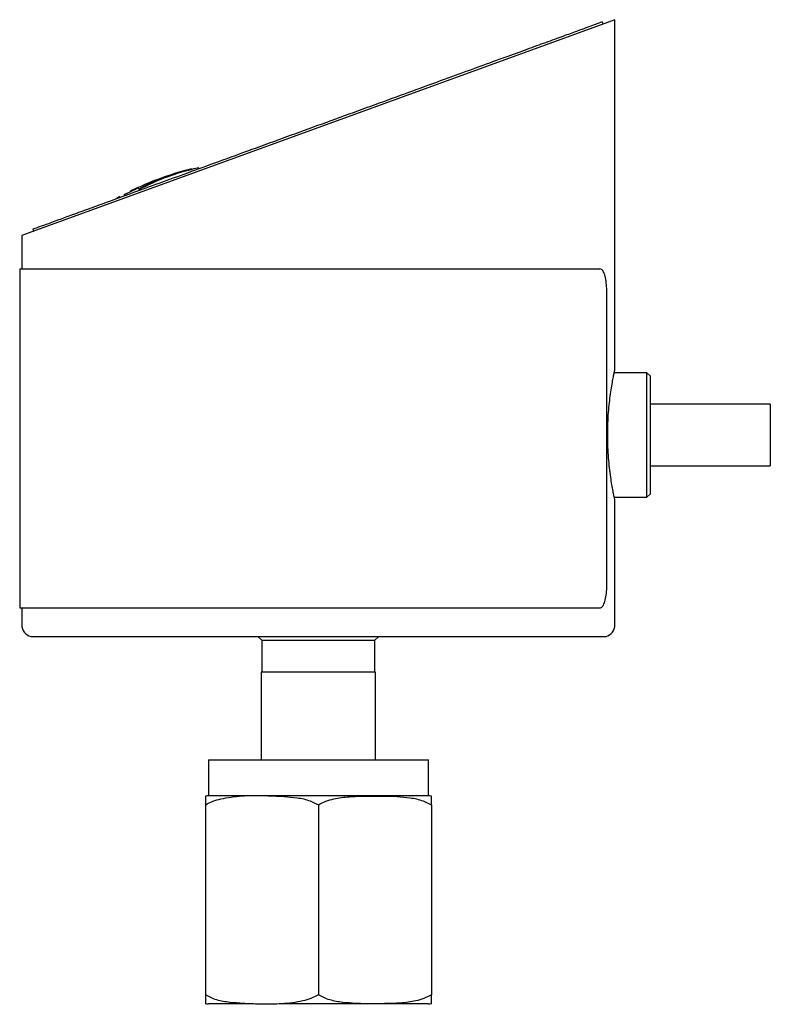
# Model space of a CAD drawing. Header units: inches. Extents: x 2.6 to 13.1, y 0.8 to 9.1.
# Tile 11 of 18: x 11.8 to 13.1, y 3.3 to 4.9. Entities that reach past the tile are written whole.
import ezdxf

# ---------------------------------------------------------------- set-up
doc = ezdxf.new("R2010")
doc.units = ezdxf.units.IN
doc.header["$MEASUREMENT"] = 0

msp = doc.modelspace()

# ---------------------------------------------------------------- linework, layer by layer
at = {"color": 7, "linetype": 'Continuous', "lineweight": 25}
for p, q in [((12.8339, 4.9041), (11.8497, 4.5459)), ((12.8142, 4.8971), (12.813, 4.9004)), ((12.8339, 4.3232), (12.8339, 4.9041)), ((12.8142, 4.897), (12.8142, 4.8971)), ((12.1315, 4.6567), (12.1318, 4.6557)), ((12.0439, 4.6232), (12.0429, 4.6259)), ((12.0439, 4.6232), (12.0442, 4.6224)), ((12.0293, 4.6195), (12.0296, 4.6185)), ((11.8497, 4.5459), (11.8497, 4.4908)), ((11.8681, 4.5565), (11.8693, 4.5532)), ((11.8462, 4.4908), (11.8462, 3.9283)), ((11.8462, 4.4908), (12.8088, 4.4908)), ((12.8205, 3.9676), (12.8205, 4.4514)), ((12.8871, 4.3185), (12.8328, 4.3185)), ((12.893, 4.3126), (12.8871, 4.3185)), ((12.8871, 4.2152), (12.8871, 4.3185)), ((12.893, 4.2152), (12.893, 4.3126)), ((13.0918, 4.2663), (12.893, 4.2663)), ((13.0918, 4.2663), (13.0918, 4.164)), ((12.8871, 4.1118), (12.8871, 4.2152)), ((12.893, 4.1177), (12.893, 4.2152)), ((12.893, 4.164), (13.0918, 4.164)), ((12.8871, 4.1118), (12.893, 4.1177)), ((12.8328, 4.1118), (12.8871, 4.1118)), ((12.8339, 3.9002), (12.8339, 4.1069)), ((11.8462, 3.9283), (12.8088, 3.9283)), ((11.8497, 3.9283), (11.8497, 3.9002)), ((11.8644, 3.8811), (11.8644, 3.8805)), ((11.8644, 3.8811), (12.8191, 3.8811)), ((12.8191, 3.8805), (11.8644, 3.8805)), ((12.2421, 3.8805), (12.248, 3.8746)), ((12.248, 3.8746), (12.248, 3.8215)), ((12.248, 3.8746), (12.4356, 3.8746)), ((12.4356, 3.8746), (12.4415, 3.8805)), ((12.4356, 3.8215), (12.4356, 3.8746)), ((12.8191, 3.8805), (12.8191, 3.8811)), ((12.2468, 3.8215), (12.2468, 3.6765)), ((12.4368, 3.8215), (12.2468, 3.8215)), ((12.4368, 3.6765), (12.4368, 3.8215)), ((12.1593, 3.6765), (12.1593, 3.6165)), ((12.1593, 3.6765), (12.5243, 3.6765)), ((12.5243, 3.6165), (12.5243, 3.6765)), ((12.3418, 3.6165), (12.1593, 3.6165)), ((12.5243, 3.6165), (12.3418, 3.6165)), ((12.1543, 3.6015), (12.1543, 3.2865)), ((12.3418, 3.6015), (12.3418, 3.2865)), ((12.5293, 3.6015), (12.5293, 3.2865)), ((12.2342, 3.2715), (12.1593, 3.2715)), ((12.3418, 3.2715), (12.2769, 3.2715)), ((12.5243, 3.2715), (12.3418, 3.2715))]:
    msp.add_line(p, q, dxfattribs=at)
at = {"color": 7, "linetype": 'Continuous', "lineweight": 25, "flags": 128}
for points in [[(12.0429, 4.6259), (12.0399, 4.6245), (12.0293, 4.6195)], [(12.043, 4.6258), (12.0399, 4.6244), (12.0293, 4.6195)]]:
    msp.add_lwpolyline(points, dxfattribs=at)
at = {"color": 7, "linetype": 'Continuous', "lineweight": 25}
for centre, radius, start, end in [((12.2603, 4.1437), 0.5289, 104.0969, 114.2691), ((12.2281, 4.272), 0.3966, 104.095, 117.6751), ((12.2282, 4.2718), 0.3958, 104.084, 117.6895), ((12.2603, 4.1437), 0.5279, 102.7738, 104.0859), ((12.2603, 4.1437), 0.5279, 114.2771, 117.2262), ((12.2603, 4.1437), 0.5289, 118.0234, 118.5622), ((11.8693, 3.9002), 0.0197, 180, 255.5225), ((12.8142, 3.9002), 0.0197, 284.4775, 0), ((12.1593, 3.5704), 0.046, 90, 96.2058), ((12.5243, 3.5704), 0.046, 83.7805, 90), ((12.1593, 3.3175), 0.046, 263.7805, 270), ((12.5243, 3.3175), 0.046, 270, 276.2058)]:
    msp.add_arc(centre, radius, start, end, dxfattribs=at)
for points, knots in [([(12.813, 4.9004), (12.8128, 4.9003), (12.8123, 4.9001), (12.8078, 4.8985), (12.8, 4.8956), (12.7878, 4.8912), (12.7706, 4.8849), (12.7478, 4.8766), (12.72, 4.8665), (12.6876, 4.8547), (12.6512, 4.8415), (12.6095, 4.8263), (12.5628, 4.8093), (12.5116, 4.7907), (12.4568, 4.7707), (12.3994, 4.7498), (12.3406, 4.7284), (12.2818, 4.707), (12.2244, 4.6861), (12.1695, 4.6662), (12.1184, 4.6475), (12.0717, 4.6305), (12.03, 4.6154), (11.9936, 4.6021), (11.9612, 4.5903), (11.9334, 4.5802), (11.9105, 4.5719), (11.8934, 4.5656), (11.8812, 4.5612), (11.8734, 4.5584), (11.8689, 4.5567), (11.8684, 4.5566), (11.8681, 4.5565)], [0, 0, 0, 0, 0.022837, 0.047377, 0.073754, 0.102099, 0.132537, 0.165175, 0.200089, 0.232533, 0.26672, 0.302575, 0.339965, 0.378693, 0.418496, 0.459054, 0.5, 0.540946, 0.581504, 0.621307, 0.660035, 0.697425, 0.73328, 0.767467, 0.799911, 0.834825, 0.867463, 0.897901, 0.926246, 0.952623, 0.977163, 1, 1, 1, 1]), ([(12.8205, 4.4514), (12.8204, 4.4558), (12.8202, 4.4647), (12.8184, 4.4765), (12.8156, 4.4854), (12.8122, 4.4901), (12.8098, 4.4906), (12.8088, 4.4908)], [0, 0, 0, 0, 0.214546, 0.429094, 0.643582, 0.857833, 1, 1, 1, 1]), ([(12.8339, 4.1069), (12.8338, 4.1072), (12.8337, 4.1078), (12.8327, 4.1123), (12.8312, 4.1196), (12.8294, 4.1295), (12.8274, 4.1418), (12.8254, 4.1562), (12.8236, 4.1726), (12.8224, 4.19), (12.8218, 4.2082), (12.8219, 4.2263), (12.8226, 4.244), (12.8239, 4.2608), (12.8257, 4.2764), (12.8277, 4.2904), (12.8297, 4.3025), (12.8315, 4.3122), (12.8329, 4.319), (12.8338, 4.3229), (12.8338, 4.3231), (12.8339, 4.3232)], [0, 0, 0, 0, 0.052058, 0.105647, 0.157699, 0.21122, 0.264027, 0.318331, 0.371688, 0.426639, 0.479145, 0.533231, 0.584805, 0.637853, 0.689867, 0.743327, 0.796457, 0.851118, 0.904325, 0.959136, 1, 1, 1, 1]), ([(12.8088, 3.9283), (12.8103, 3.9287), (12.8132, 3.9296), (12.8166, 3.9363), (12.8191, 3.9463), (12.8203, 3.9574), (12.8205, 3.9647), (12.8205, 3.9676)], [0, 0, 0, 0, 0.214503, 0.429026, 0.643197, 0.857523, 1, 1, 1, 1]), ([(12.1543, 3.6015), (12.1584, 3.6037), (12.1666, 3.6081), (12.1868, 3.6135), (12.2146, 3.6171), (12.2497, 3.6173), (12.2805, 3.6159), (12.3067, 3.6138), (12.3261, 3.6097), (12.3373, 3.6038), (12.3418, 3.6015)], [0, 0, 0, 0, 0.07084, 0.141905, 0.325053, 0.509087, 0.693163, 0.807821, 0.92207, 1, 1, 1, 1]), ([(12.1543, 3.6162), (12.1543, 3.6161), (12.1543, 3.6161), (12.1543, 3.6135), (12.1543, 3.6093), (12.1543, 3.6043), (12.1543, 3.6015), (12.1543, 3.6015)], [0, 0, 0, 0, 0.417796, 0.629882, 0.84133, 0.998721, 1, 1, 1, 1]), ([(12.3418, 3.6015), (12.3458, 3.6037), (12.354, 3.6081), (12.3714, 3.6128), (12.3933, 3.6156), (12.4284, 3.6163), (12.462, 3.6165), (12.4941, 3.6137), (12.5135, 3.6098), (12.5248, 3.6039), (12.5293, 3.6015)], [0, 0, 0, 0, 0.070039, 0.141964, 0.278659, 0.415687, 0.693048, 0.806847, 0.922035, 1, 1, 1, 1]), ([(12.5293, 3.6015), (12.5293, 3.6016), (12.5293, 3.6041), (12.5293, 3.608), (12.5293, 3.612), (12.5293, 3.6145), (12.5293, 3.616), (12.5293, 3.6165), (12.5293, 3.6162), (12.5293, 3.6162)], [0, 0, 0, 0, 0.008415, 0.143472, 0.281806, 0.46022, 0.638828, 0.999894, 1, 1, 1, 1]), ([(12.3418, 3.2865), (12.3377, 3.2843), (12.3295, 3.2798), (12.3092, 3.2744), (12.2814, 3.2708), (12.2463, 3.2706), (12.2156, 3.2721), (12.1894, 3.2741), (12.17, 3.2782), (12.1588, 3.2841), (12.1543, 3.2865)], [0, 0, 0, 0, 0.07084, 0.141905, 0.325053, 0.509087, 0.693163, 0.807821, 0.92207, 1, 1, 1, 1]), ([(12.1543, 3.2865), (12.1543, 3.2863), (12.1543, 3.2838), (12.1543, 3.2799), (12.1543, 3.2759), (12.1543, 3.2734), (12.1543, 3.2719), (12.1543, 3.2715), (12.1543, 3.2717), (12.1543, 3.2717)], [0, 0, 0, 0, 0.008415, 0.143472, 0.281806, 0.46022, 0.638828, 0.999894, 1, 1, 1, 1]), ([(12.5293, 3.2865), (12.5252, 3.2843), (12.517, 3.2799), (12.4997, 3.2751), (12.4778, 3.2723), (12.4427, 3.2716), (12.409, 3.2714), (12.3769, 3.2742), (12.3575, 3.2782), (12.3463, 3.2841), (12.3418, 3.2865)], [0, 0, 0, 0, 0.070039, 0.141964, 0.278659, 0.415687, 0.693048, 0.806847, 0.922035, 1, 1, 1, 1]), ([(12.5293, 3.2717), (12.5293, 3.2718), (12.5293, 3.2719), (12.5293, 3.2744), (12.5293, 3.2786), (12.5293, 3.2836), (12.5293, 3.2864), (12.5293, 3.2865)], [0, 0, 0, 0, 0.417796, 0.629882, 0.84133, 0.998721, 1, 1, 1, 1])]:
    msp.add_open_spline(points, degree=3, knots=knots, dxfattribs=at)

doc.saveas('drawing.dxf')
